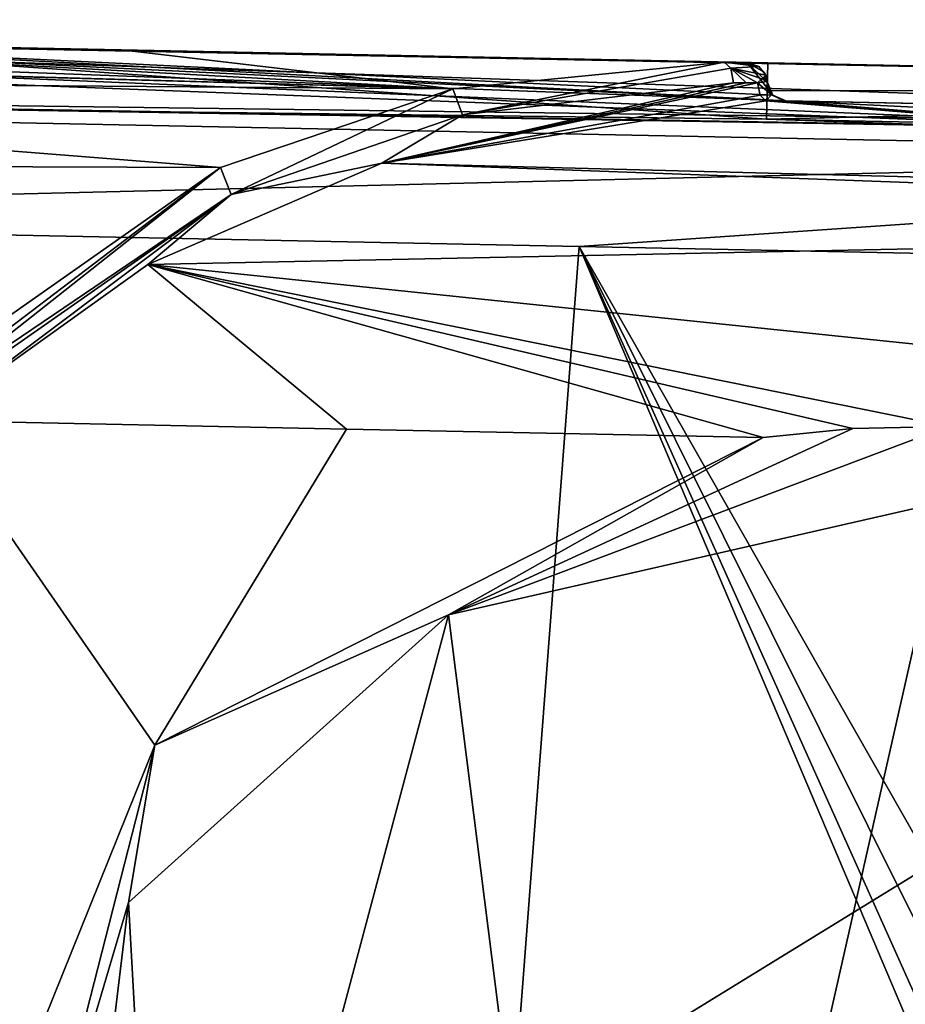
# Model space of a CAD drawing. Extents: x -200 to 200, y -703 to 625.
# Tile 9 of 256: x -149 to -126, y -664 to -637. Entities that reach past the tile are written whole.
import ezdxf

# ---------------------------------------------------------------- set-up
doc = ezdxf.new("R2010")
doc.units = 0
doc.header["$LTSCALE"] = 159.143519
for name, color, linetype in [('12', 7, 'CONTINUOUS'), ('122', 7, 'CONTINUOUS'), ('124', 7, 'CONTINUOUS'), ('125', 7, 'CONTINUOUS'), ('126', 7, 'CONTINUOUS'), ('132', 7, 'CONTINUOUS'), ('143', 7, 'CONTINUOUS'), ('145', 7, 'CONTINUOUS'), ('146', 7, 'CONTINUOUS'), ('147', 7, 'CONTINUOUS'), ('20', 7, 'CONTINUOUS'), ('21', 7, 'CONTINUOUS'), ('26', 7, 'CONTINUOUS'), ('27', 7, 'CONTINUOUS'), ('28', 7, 'CONTINUOUS'), ('3', 7, 'CONTINUOUS'), ('35', 7, 'CONTINUOUS'), ('39', 7, 'CONTINUOUS'), ('4', 7, 'CONTINUOUS'), ('40', 7, 'CONTINUOUS'), ('41', 7, 'CONTINUOUS'), ('42', 7, 'CONTINUOUS'), ('43', 7, 'CONTINUOUS'), ('5', 7, 'CONTINUOUS'), ('55', 7, 'CONTINUOUS'), ('63', 7, 'CONTINUOUS')]:
    doc.layers.add(name, color=color, linetype=linetype)

msp = doc.modelspace()

# ---------------------------------------------------------------- linework, layer by layer
at = {"layer": '12', "color": 7, "linetype": 'CONTINUOUS'}
for points in [[(-167.512, -638.341, -13.433), (-162.55, -637.833, -10), (-137.6, -639.196, -14.056), (-167.512, -638.341, -13.433)], [(-162.55, -637.833, -10), (-146.453, -638.157, -10), (-137.6, -639.196, -14.056), (-162.55, -637.833, -10)], [(-173.826, -638.924, -14.962), (-167.623, -638.357, -13.482), (-137.6, -639.196, -14.056), (-173.826, -638.924, -14.962)], [(-167.623, -638.357, -13.482), (-167.512, -638.341, -13.433), (-137.6, -639.196, -14.056), (-167.623, -638.357, -13.482)], [(-146.453, -638.157, -10), (-130.355, -638.482, -10), (-137.6, -639.196, -14.056), (-146.453, -638.157, -10)], [(-173.871, -641.189, -17.669), (-173.826, -638.924, -14.962), (-143.801, -641.299, -17.226), (-173.871, -641.189, -17.669)], [(-143.801, -641.299, -17.226), (-173.826, -638.924, -14.962), (-137.6, -639.196, -14.056), (-143.801, -641.299, -17.226)], [(-152.29, -647.256, -19.969), (-173.871, -641.189, -17.669), (-143.801, -641.299, -17.226), (-152.29, -647.256, -19.969)]]:
    msp.add_3dface(points, dxfattribs=at)
at = {"layer": '122', "color": 7, "linetype": 'CONTINUOUS'}
for points in [[(-174, -642.604, 20), (-138.417, -698.2, 20), (-134.228, -643.405, 20), (-174, -642.604, 20)], [(-163.714, -694.714, 20), (-138.417, -698.2, 20), (-174, -642.604, 20), (-163.714, -694.714, 20)], [(-138.417, -698.2, 20), (-111, -698.2, 20), (-134.228, -643.405, 20), (-138.417, -698.2, 20)], [(-111, -698.2, 20), (-111, -695.2, 20), (-134.228, -643.405, 20), (-111, -698.2, 20)], [(-111, -695.2, 20), (-109.828, -692.372, 20), (-134.228, -643.405, 20), (-111, -695.2, 20)], [(-134.228, -643.405, 20), (-107, -691.2, 20), (-94.456, -644.205, 20), (-134.228, -643.405, 20)], [(-109.828, -692.372, 20), (-107, -691.2, 20), (-134.228, -643.405, 20), (-109.828, -692.372, 20)]]:
    msp.add_3dface(points, dxfattribs=at)
at = {"layer": '124', "color": 7, "linetype": 'CONTINUOUS'}
for points in [[(-129.192, -638.505, 0.025), (-159.04, -637.904, 0.025), (-129.192, -638.505, 15), (-129.192, -638.505, 0.025)], [(-159.04, -637.904, 0.025), (-149.332, -638.099, 15), (-129.192, -638.505, 15), (-159.04, -637.904, 0.025)]]:
    msp.add_3dface(points, dxfattribs=at)
at = {"layer": '125', "color": 7, "linetype": 'CONTINUOUS'}
for points in [[(-129.223, -640.005, 0.025), (-192, -639.241, 0.025), (-159.04, -637.904, 0.025), (-129.223, -640.005, 0.025)], [(-129.192, -638.505, 0.025), (-129.223, -640.005, 0.025), (-159.04, -637.904, 0.025), (-129.192, -638.505, 0.025)], [(-94.396, -641.206, 0.025), (-192, -639.241, 0.025), (-129.223, -640.005, 0.025), (-94.396, -641.206, 0.025)], [(-94.386, -640.706, 0.025), (-94.396, -641.206, 0.025), (-129.223, -640.005, 0.025), (-94.386, -640.706, 0.025)]]:
    msp.add_3dface(points, dxfattribs=at)
at = {"layer": '126', "color": 7, "linetype": 'CONTINUOUS'}
for points in [[(-94.396, -641.206, 0.025), (-94.396, -641.206), (-192, -639.241), (-94.396, -641.206, 0.025)], [(-192, -639.241, 0.025), (-94.396, -641.206, 0.025), (-192, -639.241), (-192, -639.241, 0.025)]]:
    msp.add_3dface(points, dxfattribs=at)
at = {"layer": '132', "color": 7, "linetype": 'CONTINUOUS'}
for points in [[(-173.934, -639.32, 18.77), (-94.379, -640.383, 18.222), (-173.9, -637.652, 15.685), (-173.934, -639.32, 18.77)], [(-173.9, -637.652, 15.685), (-94.356, -639.206, 15), (-171.712, -637.67, 15.464), (-173.9, -637.652, 15.685)], [(-94.379, -640.383, 18.222), (-94.356, -639.206, 15), (-173.9, -637.652, 15.685), (-94.379, -640.383, 18.222)], [(-171.712, -637.67, 15.464), (-94.356, -639.206, 15), (-129.192, -638.505, 15), (-171.712, -637.67, 15.464)], [(-149.332, -638.099, 15), (-171.712, -637.67, 15.464), (-129.192, -638.505, 15), (-149.332, -638.099, 15)], [(-174, -642.604, 20), (-94.385, -640.671, 18.536), (-173.935, -639.358, 18.803), (-174, -642.604, 20)], [(-173.935, -639.358, 18.803), (-94.385, -640.671, 18.536), (-173.934, -639.32, 18.77), (-173.935, -639.358, 18.803)], [(-94.385, -640.671, 18.536), (-94.379, -640.383, 18.222), (-173.934, -639.32, 18.77), (-94.385, -640.671, 18.536)], [(-174, -642.604, 20), (-134.228, -643.405, 20), (-94.385, -640.671, 18.536), (-174, -642.604, 20)], [(-134.228, -643.405, 20), (-94.456, -644.205, 20), (-94.385, -640.671, 18.536), (-134.228, -643.405, 20)]]:
    msp.add_3dface(points, dxfattribs=at)
at = {"layer": '143', "color": 7, "linetype": 'CONTINUOUS'}
for points in [[(-129.223, -640.005, 0.025), (-129.223, -640.005, 0.483), (-94.386, -640.706, 0.483), (-129.223, -640.005, 0.025)], [(-94.386, -640.706, 0.025), (-129.223, -640.005, 0.025), (-94.386, -640.706, 0.483), (-94.386, -640.706, 0.025)]]:
    msp.add_3dface(points, dxfattribs=at)
at = {"layer": '145', "color": 7, "linetype": 'CONTINUOUS'}
for points in [[(-129.223, -640.005, 0.025), (-129.192, -638.505, 0.025), (-129.192, -638.505, 15), (-129.223, -640.005, 0.025)], [(-129.223, -640.005, 0.025), (-129.192, -638.505, 15), (-129.207, -639.255, 7.741), (-129.223, -640.005, 0.025)], [(-129.223, -640.005, 0.483), (-129.223, -640.005, 0.025), (-129.207, -639.255, 7.741), (-129.223, -640.005, 0.483)]]:
    msp.add_3dface(points, dxfattribs=at)
at = {"layer": '146', "color": 7, "linetype": 'CONTINUOUS'}
for points in [[(-192, -639.241), (-94.396, -641.206), (-192, -701.2), (-192, -639.241)], [(-192, -701.2), (-94.396, -641.206), (-95, -701.2), (-192, -701.2)]]:
    msp.add_3dface(points, dxfattribs=at)
at = {"layer": '147', "color": 7, "linetype": 'CONTINUOUS'}
for points in [[(-129.192, -638.505, 15), (-94.356, -639.206, 15), (-129.207, -639.255, 7.741), (-129.192, -638.505, 15)], [(-129.223, -640.005, 0.483), (-94.356, -639.206, 15), (-94.386, -640.706, 0.483), (-129.223, -640.005, 0.483)], [(-94.356, -639.206, 15), (-129.223, -640.005, 0.483), (-129.207, -639.255, 7.741), (-94.356, -639.206, 15)]]:
    msp.add_3dface(points, dxfattribs=at)
at = {"layer": '20', "color": 7, "linetype": 'CONTINUOUS'}
for points in [[(-192, -639.241), (-192, -701.2), (-95, -701.2), (-192, -639.241)], [(-94.396, -641.206), (-192, -639.241), (-95, -701.2), (-94.396, -641.206)]]:
    msp.add_3dface(points, dxfattribs=at)
at = {"layer": '21', "color": 7, "linetype": 'CONTINUOUS'}
for points in [[(-145.562, -656.725, -19), (-151, -670.2, -19), (-151.568, -648.056, -19), (-145.562, -656.725, -19)], [(-140.442, -648.281, -19), (-145.562, -656.725, -19), (-151.568, -648.056, -19), (-140.442, -648.281, -19)], [(-129.316, -648.505, -19), (-145.562, -656.725, -19), (-140.442, -648.281, -19), (-129.316, -648.505, -19)]]:
    msp.add_3dface(points, dxfattribs=at)
at = {"layer": '26', "color": 7, "linetype": 'CONTINUOUS'}
for points in [[(-94.376, -640.206, -0.025), (-94.376, -640.206, -10), (-128.758, -639.514, -10), (-94.376, -640.206, -0.025)], [(-128.724, -639.515, -9.854), (-94.376, -640.206, -0.025), (-128.758, -639.514, -10), (-128.724, -639.515, -9.854)], [(-128.713, -639.515, -9.701), (-94.376, -640.206, -0.025), (-128.724, -639.515, -9.854), (-128.713, -639.515, -9.701)], [(-128.713, -639.515, -0.025), (-94.376, -640.206, -0.025), (-128.713, -639.515, -9.701), (-128.713, -639.515, -0.025)]]:
    msp.add_3dface(points, dxfattribs=at)
at = {"layer": '27', "color": 7, "linetype": 'CONTINUOUS'}
for points in [[(-129.24, -639.521, -10.552), (-94.419, -642.346, -15.826), (-139.493, -641.179, -15.506), (-129.24, -639.521, -10.552)], [(-128.941, -639.516, -10.32), (-94.419, -642.346, -15.826), (-129.24, -639.521, -10.552), (-128.941, -639.516, -10.32)], [(-128.758, -639.514, -10), (-94.419, -642.346, -15.826), (-128.941, -639.516, -10.32), (-128.758, -639.514, -10)], [(-94.376, -640.206, -10), (-94.419, -642.346, -15.826), (-128.758, -639.514, -10), (-94.376, -640.206, -10)], [(-139.493, -641.179, -15.506), (-94.429, -642.842, -16.364), (-145.747, -643.892, -17.917), (-139.493, -641.179, -15.506)], [(-94.419, -642.346, -15.826), (-94.429, -642.842, -16.364), (-139.493, -641.179, -15.506), (-94.419, -642.346, -15.826)], [(-94.429, -642.842, -16.364), (-94.557, -649.204, -19), (-145.747, -643.892, -17.917), (-94.429, -642.842, -16.364)], [(-140.442, -648.281, -19), (-151.568, -648.056, -19), (-145.747, -643.892, -17.917), (-140.442, -648.281, -19)], [(-129.316, -648.505, -19), (-140.442, -648.281, -19), (-145.747, -643.892, -17.917), (-129.316, -648.505, -19)], [(-145.747, -643.892, -17.917), (-124.376, -648.215, -18.992), (-126.922, -648.265, -18.995), (-145.747, -643.892, -17.917)], [(-129.316, -648.505, -19), (-145.747, -643.892, -17.917), (-126.922, -648.265, -18.995), (-129.316, -648.505, -19)], [(-94.557, -649.204, -19), (-124.376, -648.215, -18.992), (-145.747, -643.892, -17.917), (-94.557, -649.204, -19)]]:
    msp.add_3dface(points, dxfattribs=at)
at = {"layer": '28', "color": 7, "linetype": 'CONTINUOUS'}
for points in [[(-129.768, -639.033, -10.304), (-139.493, -641.179, -15.506), (-130.107, -639.034, -10.485), (-129.768, -639.033, -10.304)], [(-129.466, -639.033, -10.141), (-139.493, -641.179, -15.506), (-129.768, -639.033, -10.304), (-129.466, -639.033, -10.141)], [(-139.493, -641.179, -15.506), (-129.466, -639.033, -10.141), (-129.397, -639.368, -10.262), (-139.493, -641.179, -15.506)], [(-130.107, -639.034, -10.485), (-139.493, -641.179, -15.506), (-137.343, -639.895, -14.272), (-130.107, -639.034, -10.485)], [(-129.24, -639.521, -10.552), (-139.493, -641.179, -15.506), (-129.397, -639.368, -10.262), (-129.24, -639.521, -10.552)], [(-137.343, -639.895, -14.272), (-139.493, -641.179, -15.506), (-143.518, -642.016, -17.151), (-137.343, -639.895, -14.272)], [(-139.493, -641.179, -15.506), (-145.747, -643.892, -17.917), (-143.518, -642.016, -17.151), (-139.493, -641.179, -15.506)], [(-151.912, -647.696, -19.462), (-143.518, -642.016, -17.151), (-151.802, -647.811, -19.133), (-151.912, -647.696, -19.462)], [(-143.518, -642.016, -17.151), (-151.568, -648.056, -19), (-151.802, -647.811, -19.133), (-143.518, -642.016, -17.151)], [(-145.747, -643.892, -17.917), (-151.568, -648.056, -19), (-143.518, -642.016, -17.151), (-145.747, -643.892, -17.917)]]:
    msp.add_3dface(points, dxfattribs=at)
at = {"layer": '3', "color": 7, "linetype": 'CONTINUOUS'}
for points in [[(-162.55, -637.833, -10), (-159.935, -637.886, -5.274), (-146.453, -638.157, -10), (-162.55, -637.833, -10)], [(-159.935, -637.886, -5.274), (-159.04, -637.904, -0.025), (-146.453, -638.157, -10), (-159.935, -637.886, -5.274)], [(-159.04, -637.904, -0.025), (-129.741, -638.494, -0.025), (-146.453, -638.157, -10), (-159.04, -637.904, -0.025)], [(-146.453, -638.157, -10), (-129.741, -638.494, -0.025), (-130.355, -638.482, -10), (-146.453, -638.157, -10)], [(-130.355, -638.482, -10), (-129.741, -638.494, -0.025), (-130.032, -638.488, -9.827), (-130.355, -638.482, -10)], [(-129.741, -638.494, -0.025), (-129.741, -638.494, -9.671), (-130.032, -638.488, -9.827), (-129.741, -638.494, -0.025)]]:
    msp.add_3dface(points, dxfattribs=at)
at = {"layer": '35', "color": 7, "linetype": 'CONTINUOUS'}
for points in [[(-129.202, -639.029, -0.025), (-129.055, -639.37, -0.025), (-129.202, -639.029, -9.701), (-129.202, -639.029, -0.025)], [(-129.202, -639.029, -9.701), (-129.055, -639.37, -0.025), (-129.055, -639.37, -9.701), (-129.202, -639.029, -9.701)], [(-129.055, -639.37, -0.025), (-128.713, -639.515, -0.025), (-129.055, -639.37, -9.701), (-129.055, -639.37, -0.025)], [(-128.713, -639.515, -0.025), (-128.713, -639.515, -9.701), (-129.055, -639.37, -9.701), (-128.713, -639.515, -0.025)]]:
    msp.add_3dface(points, dxfattribs=at)
at = {"layer": '39', "color": 7, "linetype": 'CONTINUOUS'}
for points in [[(-129.243, -638.835, -9.973), (-129.227, -638.881, -9.907), (-129.349, -638.932, -10.065), (-129.243, -638.835, -9.973)], [(-129.227, -638.881, -9.907), (-129.216, -638.919, -9.853), (-129.349, -638.932, -10.065), (-129.227, -638.881, -9.907)], [(-129.225, -639.002, -9.851), (-129.466, -639.033, -10.141), (-129.349, -638.932, -10.065), (-129.225, -639.002, -9.851)], [(-129.466, -639.033, -10.141), (-129.225, -639.002, -9.851), (-129.093, -639.36, -9.894), (-129.466, -639.033, -10.141)], [(-129.397, -639.368, -10.262), (-129.466, -639.033, -10.141), (-129.093, -639.36, -9.894), (-129.397, -639.368, -10.262)], [(-129.216, -638.919, -9.853), (-129.222, -638.96, -9.851), (-129.349, -638.932, -10.065), (-129.216, -638.919, -9.853)], [(-129.222, -638.96, -9.851), (-129.225, -639.002, -9.851), (-129.349, -638.932, -10.065), (-129.222, -638.96, -9.851)], [(-129.24, -639.521, -10.552), (-129.397, -639.368, -10.262), (-129.093, -639.36, -9.894), (-129.24, -639.521, -10.552)], [(-128.758, -639.514, -10), (-129.24, -639.521, -10.552), (-129.093, -639.36, -9.894), (-128.758, -639.514, -10)], [(-128.758, -639.514, -10), (-128.941, -639.516, -10.32), (-129.24, -639.521, -10.552), (-128.758, -639.514, -10)]]:
    msp.add_3dface(points, dxfattribs=at)
at = {"layer": '4', "color": 7, "linetype": 'CONTINUOUS'}
for points in [[(-192, -639.241, -0.025), (-94.396, -641.206, -0.025), (-190.466, -637.494, -0.025), (-192, -639.241, -0.025)], [(-190.466, -637.494, -0.025), (-94.396, -641.206, -0.025), (-186.5, -637.351, -0.025), (-190.466, -637.494, -0.025)], [(-163.5, -637.814, -0.025), (-186.5, -637.351, -0.025), (-128.713, -639.515, -0.025), (-163.5, -637.814, -0.025)], [(-94.396, -641.206, -0.025), (-128.713, -639.515, -0.025), (-186.5, -637.351, -0.025), (-94.396, -641.206, -0.025)], [(-159.04, -637.904, -0.025), (-163.5, -637.814, -0.025), (-128.713, -639.515, -0.025), (-159.04, -637.904, -0.025)], [(-129.055, -639.37, -0.025), (-159.04, -637.904, -0.025), (-128.713, -639.515, -0.025), (-129.055, -639.37, -0.025)], [(-129.741, -638.494, -0.025), (-159.04, -637.904, -0.025), (-129.055, -639.37, -0.025), (-129.741, -638.494, -0.025)], [(-129.284, -638.755, -0.025), (-129.741, -638.494, -0.025), (-129.202, -639.029, -0.025), (-129.284, -638.755, -0.025)], [(-129.202, -639.029, -0.025), (-129.741, -638.494, -0.025), (-129.055, -639.37, -0.025), (-129.202, -639.029, -0.025)], [(-128.713, -639.515, -0.025), (-94.396, -641.206, -0.025), (-94.376, -640.206, -0.025), (-128.713, -639.515, -0.025)]]:
    msp.add_3dface(points, dxfattribs=at)
at = {"layer": '40', "color": 7, "linetype": 'CONTINUOUS'}
for points in [[(-129.225, -639.002, -9.851), (-129.222, -638.96, -9.851), (-129.207, -638.973, -9.778), (-129.225, -639.002, -9.851)], [(-129.202, -639.029, -9.701), (-129.225, -639.002, -9.851), (-129.207, -638.973, -9.778), (-129.202, -639.029, -9.701)], [(-129.225, -639.002, -9.851), (-129.202, -639.029, -9.701), (-129.093, -639.36, -9.894), (-129.225, -639.002, -9.851)], [(-129.222, -638.96, -9.851), (-129.216, -638.919, -9.853), (-129.207, -638.973, -9.778), (-129.222, -638.96, -9.851)], [(-129.202, -639.029, -9.701), (-129.055, -639.37, -9.701), (-129.093, -639.36, -9.894), (-129.202, -639.029, -9.701)], [(-128.713, -639.515, -9.701), (-128.724, -639.515, -9.854), (-129.093, -639.36, -9.894), (-128.713, -639.515, -9.701)], [(-129.055, -639.37, -9.701), (-128.713, -639.515, -9.701), (-129.093, -639.36, -9.894), (-129.055, -639.37, -9.701)], [(-128.724, -639.515, -9.854), (-128.758, -639.514, -10), (-129.093, -639.36, -9.894), (-128.724, -639.515, -9.854)]]:
    msp.add_3dface(points, dxfattribs=at)
at = {"layer": '41', "color": 7, "linetype": 'CONTINUOUS'}
for points in [[(-129.741, -638.494, -0.025), (-129.284, -638.755, -0.025), (-129.741, -638.494, -9.671), (-129.741, -638.494, -0.025)], [(-129.741, -638.494, -9.671), (-129.284, -638.755, -0.025), (-129.43, -638.598, -9.858), (-129.741, -638.494, -9.671)], [(-129.284, -638.755, -0.025), (-129.243, -638.835, -9.973), (-129.43, -638.598, -9.858), (-129.284, -638.755, -0.025)], [(-129.284, -638.755, -0.025), (-129.202, -639.029, -0.025), (-129.243, -638.835, -9.973), (-129.284, -638.755, -0.025)], [(-129.202, -639.029, -0.025), (-129.227, -638.881, -9.907), (-129.243, -638.835, -9.973), (-129.202, -639.029, -0.025)], [(-129.202, -639.029, -0.025), (-129.216, -638.919, -9.853), (-129.227, -638.881, -9.907), (-129.202, -639.029, -0.025)], [(-129.216, -638.919, -9.853), (-129.202, -639.029, -0.025), (-129.207, -638.973, -9.778), (-129.216, -638.919, -9.853)], [(-129.202, -639.029, -0.025), (-129.202, -639.029, -9.701), (-129.207, -638.973, -9.778), (-129.202, -639.029, -0.025)]]:
    msp.add_3dface(points, dxfattribs=at)
at = {"layer": '42', "color": 7, "linetype": 'CONTINUOUS'}
for points in [[(-137.6, -639.196, -14.056), (-130.355, -638.482, -10), (-137.343, -639.895, -14.272), (-137.6, -639.196, -14.056)], [(-137.343, -639.895, -14.272), (-130.355, -638.482, -10), (-130.175, -638.645, -10.342), (-137.343, -639.895, -14.272)], [(-130.107, -639.034, -10.485), (-137.343, -639.895, -14.272), (-130.175, -638.645, -10.342), (-130.107, -639.034, -10.485)], [(-143.801, -641.299, -17.226), (-137.6, -639.196, -14.056), (-143.518, -642.016, -17.151), (-143.801, -641.299, -17.226)], [(-137.6, -639.196, -14.056), (-137.343, -639.895, -14.272), (-143.518, -642.016, -17.151), (-137.6, -639.196, -14.056)], [(-152.29, -647.256, -19.969), (-143.801, -641.299, -17.226), (-152.025, -647.547, -19.834), (-152.29, -647.256, -19.969)], [(-143.801, -641.299, -17.226), (-151.912, -647.696, -19.462), (-152.025, -647.547, -19.834), (-143.801, -641.299, -17.226)], [(-143.801, -641.299, -17.226), (-143.518, -642.016, -17.151), (-151.912, -647.696, -19.462), (-143.801, -641.299, -17.226)]]:
    msp.add_3dface(points, dxfattribs=at)
at = {"layer": '43', "color": 7, "linetype": 'CONTINUOUS'}
for points in [[(-130.355, -638.482, -10), (-129.43, -638.598, -9.858), (-130.175, -638.645, -10.342), (-130.355, -638.482, -10)], [(-130.355, -638.482, -10), (-130.032, -638.488, -9.827), (-129.43, -638.598, -9.858), (-130.355, -638.482, -10)], [(-129.43, -638.598, -9.858), (-129.243, -638.835, -9.973), (-130.175, -638.645, -10.342), (-129.43, -638.598, -9.858)], [(-130.032, -638.488, -9.827), (-129.741, -638.494, -9.671), (-129.43, -638.598, -9.858), (-130.032, -638.488, -9.827)], [(-129.466, -639.033, -10.141), (-129.768, -639.033, -10.304), (-130.175, -638.645, -10.342), (-129.466, -639.033, -10.141)], [(-129.768, -639.033, -10.304), (-130.107, -639.034, -10.485), (-130.175, -638.645, -10.342), (-129.768, -639.033, -10.304)], [(-129.349, -638.932, -10.065), (-129.466, -639.033, -10.141), (-130.175, -638.645, -10.342), (-129.349, -638.932, -10.065)], [(-129.243, -638.835, -9.973), (-129.349, -638.932, -10.065), (-130.175, -638.645, -10.342), (-129.243, -638.835, -9.973)]]:
    msp.add_3dface(points, dxfattribs=at)
at = {"layer": '5', "color": 7, "linetype": 'CONTINUOUS'}
for points in [[(-94.396, -641.206), (-192, -639.241, -0.025), (-192, -639.241), (-94.396, -641.206)], [(-94.396, -641.206, -0.025), (-192, -639.241, -0.025), (-94.396, -641.206), (-94.396, -641.206, -0.025)]]:
    msp.add_3dface(points, dxfattribs=at)
at = {"layer": '55', "color": 7, "linetype": 'CONTINUOUS'}
for points in [[(-124.416, -650.206, -17), (-133.197, -688.997, -17), (-137.718, -653.239, -17), (-124.416, -650.206, -17)], [(-116.804, -688.998, -17), (-133.197, -688.997, -17), (-124.416, -650.206, -17), (-116.804, -688.998, -17)], [(-137.718, -653.239, -17), (-145.139, -681.079, -17), (-146.263, -660.925, -17), (-137.718, -653.239, -17)], [(-133.197, -688.997, -17), (-145.139, -681.079, -17), (-137.718, -653.239, -17), (-133.197, -688.997, -17)], [(-148.053, -675.764, -17), (-149, -670.2, -17), (-146.263, -660.925, -17), (-148.053, -675.764, -17)], [(-145.139, -681.079, -17), (-148.053, -675.764, -17), (-146.263, -660.925, -17), (-145.139, -681.079, -17)]]:
    msp.add_3dface(points, dxfattribs=at)
at = {"layer": '63', "color": 7, "linetype": 'CONTINUOUS'}
for points in [[(-124.376, -648.215, -18.992), (-124.416, -650.206, -17), (-137.718, -653.239, -17), (-124.376, -648.215, -18.992)], [(-126.922, -648.265, -18.995), (-124.376, -648.215, -18.992), (-137.718, -653.239, -17), (-126.922, -648.265, -18.995)], [(-129.316, -648.505, -19), (-126.922, -648.265, -18.995), (-137.718, -653.239, -17), (-129.316, -648.505, -19)], [(-145.562, -656.725, -19), (-129.316, -648.505, -19), (-137.718, -653.239, -17), (-145.562, -656.725, -19)], [(-145.562, -656.725, -19), (-137.718, -653.239, -17), (-146.263, -660.925, -17), (-145.562, -656.725, -19)], [(-151, -670.2, -19), (-145.562, -656.725, -19), (-149, -670.2, -17), (-151, -670.2, -19)], [(-149, -670.2, -17), (-145.562, -656.725, -19), (-146.263, -660.925, -17), (-149, -670.2, -17)]]:
    msp.add_3dface(points, dxfattribs=at)

doc.saveas('drawing.dxf')
